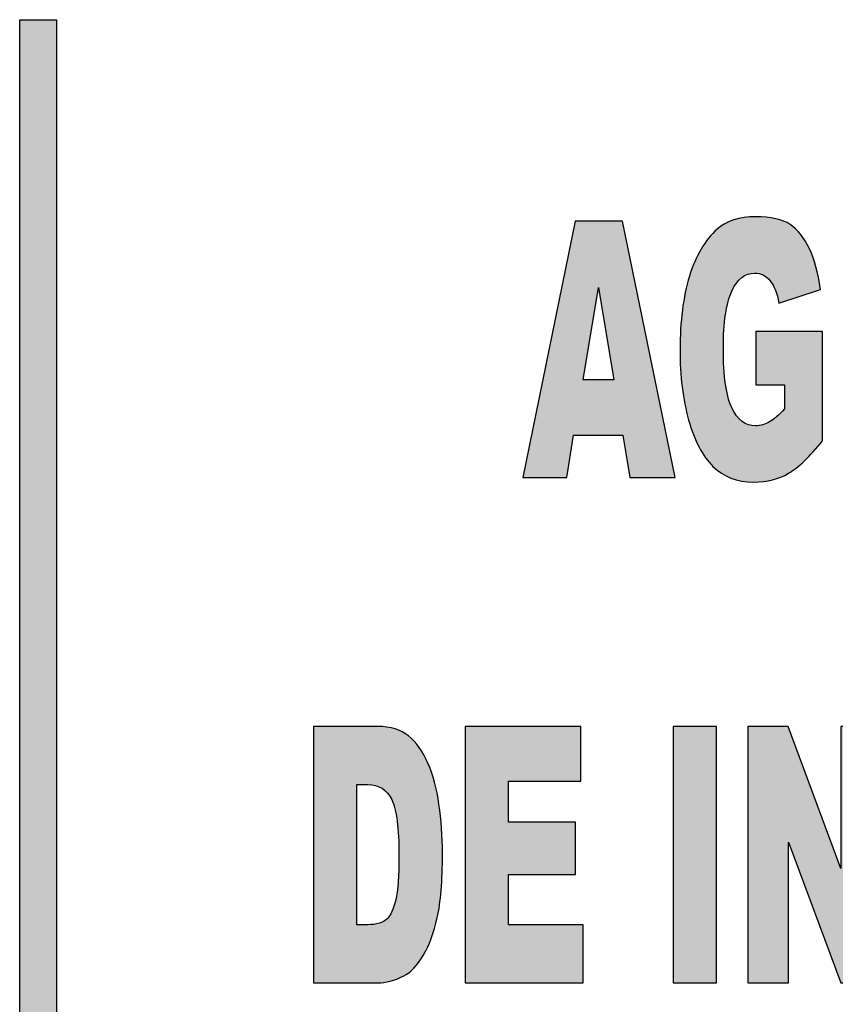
# Model space of a CAD drawing. Header units: millimetres. Extents: x 37.1 to 121.2, y 27.3 to 86.7.
# Tile 16 of 30: x 111.9 to 113.7, y 49.1 to 51.2. Entities that reach past the tile are written whole.
import ezdxf

# ---------------------------------------------------------------- set-up
doc = ezdxf.new("R2010")
doc.units = ezdxf.units.MM
doc.header["$MEASUREMENT"] = 0
doc.layers.add('Camada 1', color=7, linetype='Continuous')
doc.layers.add('TXT', color=114, linetype='Continuous')

# ---------------------------------------------------------------- blocks, each defined once
blk = doc.blocks.new('carimbo-01')
at = {"layer": 'Camada 1'}
blk.add_hatch(color=114, dxfattribs=at).paths.add_polyline_path([(6618.5526, -2339.5431), (6618.473, -2339.5431), (6618.473, -2343.2136), (6618.5526, -2343.2136)])
h = blk.add_hatch(color=162, dxfattribs=at)
edge = h.paths.add_edge_path()
edge.add_spline(control_points=[(6620.1151, -2340.1561), (6620.1151, -2340.1561), (6620.2053, -2340.1266), (6620.2053, -2340.1266), (6620.2053, -2340.1266), (6620.1998, -2340.0907), (6620.1916, -2340.0611), (6620.1807, -2340.0378), (6620.1807, -2340.0378), (6620.1697, -2340.0144), (6620.1559, -2339.9972), (6620.1394, -2339.9861), (6620.1394, -2339.9861), (6620.1227, -2339.975), (6620.0977, -2339.9695), (6620.0643, -2339.9695), (6620.0643, -2339.9695), (6620.0296, -2339.9695), (6620.002, -2339.9784), (6619.9815, -2339.9963), (6619.9815, -2339.9963), (6619.9552, -2340.0196), (6619.9353, -2340.0536), (6619.9216, -2340.0983), (6619.9216, -2340.0983), (6619.908, -2340.1431), (6619.9012, -2340.1959), (6619.9012, -2340.2565), (6619.9012, -2340.2565), (6619.9012, -2340.2647), (6619.9013, -2340.2728), (6619.9015, -2340.2808)], knot_values=[0.314267, 0.314267, 0.314267, 0.314267, 0.354267, 0.354267, 0.354267, 0.354367, 0.394267, 0.394267, 0.394267, 0.394367, 0.434267, 0.434267, 0.434267, 0.434367, 0.474267, 0.474267, 0.474267, 0.474367, 0.514267, 0.514267, 0.514267, 0.514367, 0.554267, 0.554267, 0.554267, 0.554367, 0.594267, 0.594267, 0.594267, 0.594367, 0.6, 0.6, 0.6, 0.6], degree=3, periodic=0)
edge.add_line((6619.9015, -2340.2808), (6619.9953, -2340.2808))
edge.add_spline(control_points=[(6619.9953, -2340.2808), (6619.995, -2340.2724), (6619.9949, -2340.2637), (6619.9949, -2340.2545), (6619.9949, -2340.2545), (6619.9949, -2340.1979), (6620.001, -2340.1567), (6620.0132, -2340.1305), (6620.0132, -2340.1305), (6620.0254, -2340.1044), (6620.0417, -2340.0913), (6620.0623, -2340.0913), (6620.0623, -2340.0913), (6620.076, -2340.0913), (6620.0873, -2340.0969), (6620.0962, -2340.108), (6620.0962, -2340.108), (6620.105, -2340.1191), (6620.1114, -2340.1351), (6620.1151, -2340.1561), (6620.1151, -2340.1561), (6620.1151, -2340.1561), (6620.1151, -2340.1561), (6620.1151, -2340.1561)], knot_values=[0.6, 0.6, 0.6, 0.6, 0.606092, 0.606092, 0.606092, 0.606192, 0.646092, 0.646092, 0.646092, 0.646192, 0.686092, 0.686092, 0.686092, 0.686192, 0.726092, 0.726092, 0.726092, 0.726192, 0.746092, 0.746092, 0.746092, 0.746192, 0.766092, 0.766092, 0.766092, 0.766092], degree=3, periodic=0)
edge = h.paths.add_edge_path()
edge.add_spline(control_points=[(6619.9015, -2340.2808), (6619.9031, -2340.3284), (6619.9092, -2340.3713), (6619.9199, -2340.4094), (6619.9199, -2340.4094), (6619.9323, -2340.4538), (6619.9499, -2340.4873), (6619.9725, -2340.5096), (6619.9725, -2340.5096), (6619.9952, -2340.5321), (6620.0244, -2340.5434), (6620.0604, -2340.5434), (6620.0604, -2340.5434), (6620.0895, -2340.5434), (6620.1148, -2340.5372), (6620.136, -2340.5246), (6620.136, -2340.5246), (6620.1573, -2340.5122), (6620.1818, -2340.4886), (6620.2094, -2340.4541), (6620.2094, -2340.4541), (6620.2094, -2340.4541), (6620.2094, -2340.3509), (6620.2094, -2340.2808)], knot_values=[0.093586, 0.093586, 0.093586, 0.093586, 0.127853, 0.127853, 0.127853, 0.127953, 0.167853, 0.167853, 0.167853, 0.167953, 0.207853, 0.207853, 0.207853, 0.207953, 0.247853, 0.247853, 0.247853, 0.247953, 0.287853, 0.287853, 0.287853, 0.287953, 0.314267, 0.314267, 0.314267, 0.314267], degree=3, periodic=0)
edge.add_line((6620.2094, -2340.2808), (6620.0649, -2340.2808))
edge.add_spline(control_points=[(6620.0649, -2340.2808), (6620.0649, -2340.3076), (6620.0649, -2340.3329), (6620.0649, -2340.3329), (6620.0649, -2340.3329), (6620.1274, -2340.3329), (6620.1274, -2340.3329), (6620.1274, -2340.3329), (6620.1274, -2340.3329), (6620.1274, -2340.3329), (6620.1274, -2340.3329)], knot_values=[0.96, 0.96, 0.96, 0.96, 0.978694, 0.978694, 0.978694, 0.998694, 0.998694, 0.998694, 0.998794, 1.018694, 1.018694, 1.018694, 1.018694], degree=3, periodic=0)
edge.add_spline(control_points=[(6620.1274, -2340.3329), (6620.1274, -2340.3329), (6620.1274, -2340.3852), (6620.1274, -2340.3852), (6620.1274, -2340.3852), (6620.1153, -2340.3985), (6620.1043, -2340.4079), (6620.0948, -2340.4135), (6620.0948, -2340.4135), (6620.0854, -2340.419), (6620.0754, -2340.4219), (6620.0649, -2340.4219), (6620.0649, -2340.4219), (6620.0429, -2340.4219), (6620.0257, -2340.409), (6620.0134, -2340.3832), (6620.0134, -2340.3832), (6620.003, -2340.3614), (6619.9969, -2340.3273), (6619.9953, -2340.2808)], knot_values=[0.766092, 0.766092, 0.766092, 0.766092, 0.806092, 0.806092, 0.806092, 0.806192, 0.846092, 0.846092, 0.846092, 0.846192, 0.886092, 0.886092, 0.886092, 0.886192, 0.926092, 0.926092, 0.926092, 0.926192, 0.96, 0.96, 0.96, 0.96], degree=3, periodic=0)
edge.add_line((6619.9953, -2340.2808), (6619.9015, -2340.2808))
edge = h.paths.add_edge_path()
edge.add_spline(control_points=[(6620.2094, -2340.2808), (6620.2094, -2340.2447), (6620.2094, -2340.2175), (6620.2094, -2340.2175), (6620.2094, -2340.2175), (6620.2094, -2340.2175), (6620.2094, -2340.2175), (6620.2094, -2340.2175)], knot_values=[0.08, 0.08, 0.08, 0.08, 0.086793, 0.086793, 0.086793, 0.086893, 0.093586, 0.093586, 0.093586, 0.093586], degree=3, periodic=0)
edge.add_spline(control_points=[(6620.2094, -2340.2175), (6620.2094, -2340.2175), (6620.0649, -2340.2175), (6620.0649, -2340.2175), (6620.0649, -2340.2175), (6620.0649, -2340.2175), (6620.0649, -2340.2175), (6620.0649, -2340.2175)], knot_values=[0.04, 0.04, 0.04, 0.04, 0.06, 0.06, 0.06, 0.0601, 0.08, 0.08, 0.08, 0.08], degree=3, periodic=0)
edge.add_spline(control_points=[(6620.0649, -2340.2175), (6620.0649, -2340.2175), (6620.0649, -2340.2502), (6620.0649, -2340.2808)], knot_values=[0.018694, 0.018694, 0.018694, 0.018694, 0.04, 0.04, 0.04, 0.04], degree=3, periodic=0)
edge.add_line((6620.0649, -2340.2808), (6620.2094, -2340.2808))
h = blk.add_hatch(color=162, dxfattribs=at)
edge = h.paths.add_edge_path()
edge.add_spline(control_points=[(6619.8385, -2340.2808), (6619.8085, -2340.1344), (6619.7766, -2339.9789), (6619.7766, -2339.9789), (6619.7766, -2339.9789), (6619.7766, -2339.9789), (6619.6747, -2339.9789), (6619.6747, -2339.9789), (6619.6747, -2339.9789), (6619.6747, -2339.9789), (6619.6747, -2339.9789), (6619.6747, -2339.9789)], knot_values=[0.5, 0.5, 0.5, 0.5, 0.566165, 0.566165, 0.566165, 0.566265, 0.628665, 0.628665, 0.628665, 0.628765, 0.691165, 0.691165, 0.691165, 0.691165], degree=3, periodic=0)
edge.add_spline(control_points=[(6619.6747, -2339.9789), (6619.6747, -2339.9789), (6619.6428, -2340.1344), (6619.6128, -2340.2808)], knot_values=[0.433835, 0.433835, 0.433835, 0.433835, 0.5, 0.5, 0.5, 0.5], degree=3, periodic=0)
edge.add_line((6619.6128, -2340.2808), (6619.6983, -2340.2808))
edge.add_spline(control_points=[(6619.6983, -2340.2808), (6619.708, -2340.2223), (6619.7246, -2340.1227), (6619.7246, -2340.1227), (6619.7246, -2340.1227), (6619.7246, -2340.1227), (6619.7413, -2340.2223), (6619.7511, -2340.2808)], knot_values=[0.097812, 0.097812, 0.097812, 0.097812, 0.333333, 0.333333, 0.333333, 0.333433, 0.568855, 0.568855, 0.568855, 0.568855], degree=3, periodic=0)
edge.add_line((6619.7511, -2340.2808), (6619.8385, -2340.2808))
edge = h.paths.add_edge_path()
edge.add_spline(control_points=[(6619.8904, -2340.5339), (6619.8904, -2340.5339), (6619.8652, -2340.411), (6619.8385, -2340.2808)], knot_values=[0.691165, 0.691165, 0.691165, 0.691165, 0.75, 0.75, 0.75, 0.75], degree=3, periodic=0)
edge.add_line((6619.8385, -2340.2808), (6619.7511, -2340.2808))
edge.add_spline(control_points=[(6619.7511, -2340.2808), (6619.7552, -2340.3051), (6619.7581, -2340.3223), (6619.7581, -2340.3223), (6619.7581, -2340.3223), (6619.6914, -2340.3223), (6619.6914, -2340.3223), (6619.6914, -2340.3223), (6619.6914, -2340.3223), (6619.6942, -2340.3051), (6619.6983, -2340.2808)], knot_values=[0.568855, 0.568855, 0.568855, 0.568855, 0.666667, 0.666667, 0.666667, 1, 1, 1, 1.0001, 1.097812, 1.097812, 1.097812, 1.097812], degree=3, periodic=0)
edge.add_line((6619.6983, -2340.2808), (6619.6128, -2340.2808))
edge.add_spline(control_points=[(6619.6128, -2340.2808), (6619.5861, -2340.411), (6619.5609, -2340.5339), (6619.5609, -2340.5339), (6619.5609, -2340.5339), (6619.5609, -2340.5339), (6619.6565, -2340.5339), (6619.6565, -2340.5339), (6619.6565, -2340.5339), (6619.6565, -2340.5339), (6619.6565, -2340.5339), (6619.6565, -2340.5339)], knot_values=[0.25, 0.25, 0.25, 0.25, 0.308835, 0.308835, 0.308835, 0.308935, 0.371335, 0.371335, 0.371335, 0.371435, 0.433835, 0.433835, 0.433835, 0.433835], degree=3, periodic=0)
edge.add_spline(control_points=[(6619.6565, -2340.5339), (6619.6565, -2340.5339), (6619.6711, -2340.4423), (6619.6711, -2340.4423), (6619.6711, -2340.4423), (6619.6711, -2340.4423), (6619.7777, -2340.4423), (6619.7777, -2340.4423), (6619.7777, -2340.4423), (6619.7926, -2340.5339), (6619.7926, -2340.5339), (6619.7926, -2340.5339), (6619.7926, -2340.5339), (6619.8904, -2340.5339), (6619.8904, -2340.5339), (6619.8904, -2340.5339), (6619.8904, -2340.5339), (6619.8904, -2340.5339), (6619.8904, -2340.5339)], knot_values=[0.75, 0.75, 0.75, 0.75, 0.875, 0.875, 0.875, 0.8751, 1, 1, 1, 1.125, 1.125, 1.125, 1.1251, 1.1875, 1.1875, 1.1875, 1.1876, 1.25, 1.25, 1.25, 1.25], degree=3, periodic=0)
h = blk.add_hatch(color=162, dxfattribs=at)
edge = h.paths.add_edge_path()
edge.add_spline(control_points=[(6619.3872, -2341.3629), (6619.3872, -2341.358), (6619.3873, -2341.353), (6619.3873, -2341.3479), (6619.3873, -2341.3479), (6619.3873, -2341.3101), (6619.3848, -2341.2743), (6619.3799, -2341.2404), (6619.3799, -2341.2404), (6619.3749, -2341.2066), (6619.3669, -2341.177), (6619.3559, -2341.1514), (6619.3559, -2341.1514), (6619.3449, -2341.1259), (6619.331, -2341.1064), (6619.3141, -2341.0927), (6619.3141, -2341.0927), (6619.2972, -2341.0791), (6619.2751, -2341.0723), (6619.2477, -2341.0723), (6619.2477, -2341.0723), (6619.2477, -2341.0723), (6619.1088, -2341.0723), (6619.1088, -2341.0723), (6619.1088, -2341.0723), (6619.1088, -2341.2199), (6619.1088, -2341.3629)], knot_values=[0.953118, 0.953118, 0.953118, 0.953118, 0.960901, 0.960901, 0.960901, 0.961001, 1.051811, 1.051811, 1.051811, 1.051911, 1.14272, 1.14272, 1.14272, 1.14282, 1.233629, 1.233629, 1.233629, 1.233729, 1.324538, 1.324538, 1.324538, 1.324638, 1.415447, 1.415447, 1.415447, 1.462329, 1.462329, 1.462329, 1.462329], degree=3, periodic=0)
edge.add_line((6619.1088, -2341.3629), (6619.2023, -2341.3629))
edge.add_spline(control_points=[(6619.2023, -2341.3629), (6619.2023, -2341.2829), (6619.2023, -2341.198), (6619.2023, -2341.198), (6619.2023, -2341.198), (6619.2256, -2341.198), (6619.2256, -2341.198), (6619.2256, -2341.198), (6619.2499, -2341.198), (6619.2672, -2341.2089), (6619.2777, -2341.2306), (6619.2777, -2341.2306), (6619.2881, -2341.2523), (6619.2933, -2341.2925), (6619.2933, -2341.3513), (6619.2933, -2341.3513), (6619.2933, -2341.3552), (6619.2933, -2341.3591), (6619.2933, -2341.3629)], knot_values=[0.61387, 0.61387, 0.61387, 0.61387, 0.68002, 0.68002, 0.68002, 0.80502, 0.80502, 0.80502, 0.80512, 0.93002, 0.93002, 0.93002, 0.93012, 1.05502, 1.05502, 1.05502, 1.05512, 1.06615, 1.06615, 1.06615, 1.06615], degree=3, periodic=0)
edge.add_line((6619.2933, -2341.3629), (6619.3872, -2341.3629))
edge = h.paths.add_edge_path()
edge.add_spline(control_points=[(6619.1088, -2341.6273), (6619.1088, -2341.6273), (6619.2477, -2341.6273), (6619.2477, -2341.6273), (6619.2477, -2341.6273), (6619.2644, -2341.6273), (6619.283, -2341.6223), (6619.3035, -2341.6122), (6619.3035, -2341.6122), (6619.3185, -2341.6048), (6619.3325, -2341.5901), (6619.3456, -2341.568), (6619.3456, -2341.568), (6619.3587, -2341.546), (6619.3689, -2341.5186), (6619.3762, -2341.4859), (6619.3762, -2341.4859), (6619.383, -2341.456), (6619.3866, -2341.415), (6619.3872, -2341.3629)], knot_values=[0.462329, 0.462329, 0.462329, 0.462329, 0.553238, 0.553238, 0.553238, 0.553338, 0.644147, 0.644147, 0.644147, 0.644247, 0.735056, 0.735056, 0.735056, 0.735156, 0.825965, 0.825965, 0.825965, 0.826065, 0.909091, 0.909091, 0.909091, 0.909091], degree=3, periodic=0)
edge.add_line((6619.3872, -2341.3629), (6619.2933, -2341.3629))
edge.add_spline(control_points=[(6619.2933, -2341.3629), (6619.2929, -2341.4014), (6619.2906, -2341.4297), (6619.2864, -2341.4477), (6619.2864, -2341.4477), (6619.2816, -2341.4675), (6619.2752, -2341.4814), (6619.2669, -2341.4893), (6619.2669, -2341.4893), (6619.2587, -2341.4973), (6619.2448, -2341.5012), (6619.2252, -2341.5012), (6619.2252, -2341.5012), (6619.2252, -2341.5012), (6619.2023, -2341.5012), (6619.2023, -2341.5012), (6619.2023, -2341.5012), (6619.2023, -2341.5012), (6619.2023, -2341.434), (6619.2023, -2341.3629)], knot_values=[0.06615, 0.06615, 0.06615, 0.06615, 0.18002, 0.18002, 0.18002, 0.18012, 0.30502, 0.30502, 0.30502, 0.30512, 0.43002, 0.43002, 0.43002, 0.43012, 0.55502, 0.55502, 0.55502, 0.55512, 0.61387, 0.61387, 0.61387, 0.61387], degree=3, periodic=0)
edge.add_line((6619.2023, -2341.3629), (6619.1088, -2341.3629))
edge.add_spline(control_points=[(6619.1088, -2341.3629), (6619.1088, -2341.4971), (6619.1088, -2341.6273), (6619.1088, -2341.6273), (6619.1088, -2341.6273), (6619.1088, -2341.6273), (6619.1088, -2341.6273), (6619.1088, -2341.6273)], knot_values=[0.909091, 0.909091, 0.909091, 0.909091, 0.931104, 0.931104, 0.931104, 0.931204, 0.953118, 0.953118, 0.953118, 0.953118], degree=3, periodic=0)
edge = h.paths.add_edge_path()
edge.add_spline(control_points=[(6619.6914, -2341.6273), (6619.6914, -2341.6273), (6619.6914, -2341.5016), (6619.6914, -2341.5016), (6619.6914, -2341.5016), (6619.6914, -2341.5016), (6619.53, -2341.5016), (6619.53, -2341.5016), (6619.53, -2341.5016), (6619.53, -2341.5016), (6619.53, -2341.5016), (6619.53, -2341.5016)], knot_values=[0.666667, 0.666667, 0.666667, 0.666667, 0.75, 0.75, 0.75, 0.7501, 0.791667, 0.791667, 0.791667, 0.791767, 0.833333, 0.833333, 0.833333, 0.833333], degree=3, periodic=0)
edge.add_spline(control_points=[(6619.53, -2341.5016), (6619.53, -2341.5016), (6619.53, -2341.3923), (6619.53, -2341.3923), (6619.53, -2341.3923), (6619.53, -2341.3923), (6619.53, -2341.3923), (6619.53, -2341.3923)], knot_values=[0.583333, 0.583333, 0.583333, 0.583333, 0.625, 0.625, 0.625, 0.6251, 0.666667, 0.666667, 0.666667, 0.666667], degree=3, periodic=0)
edge.add_spline(control_points=[(6619.53, -2341.3923), (6619.53, -2341.3923), (6619.6755, -2341.3923), (6619.6755, -2341.3923), (6619.6755, -2341.3923), (6619.6755, -2341.3923), (6619.6755, -2341.3797), (6619.6755, -2341.3629)], knot_values=[0.472204, 0.472204, 0.472204, 0.472204, 0.555537, 0.555537, 0.555537, 0.555637, 0.583333, 0.583333, 0.583333, 0.583333], degree=3, periodic=0)
edge.add_line((6619.6755, -2341.3629), (6619.4363, -2341.3629))
edge.add_spline(control_points=[(6619.4363, -2341.3629), (6619.4363, -2341.4971), (6619.4363, -2341.6273), (6619.4363, -2341.6273), (6619.4363, -2341.6273), (6619.4363, -2341.6273), (6619.4363, -2341.6273), (6619.4363, -2341.6273)], knot_values=[0.916667, 0.916667, 0.916667, 0.916667, 0.936846, 0.936846, 0.936846, 0.936946, 0.957025, 0.957025, 0.957025, 0.957025], degree=3, periodic=0)
edge.add_spline(control_points=[(6619.4363, -2341.6273), (6619.4363, -2341.6273), (6619.6914, -2341.6273), (6619.6914, -2341.6273), (6619.6914, -2341.6273), (6619.6914, -2341.6273), (6619.6914, -2341.6273), (6619.6914, -2341.6273)], knot_values=[0.833333, 0.833333, 0.833333, 0.833333, 0.875, 0.875, 0.875, 0.8751, 0.916667, 0.916667, 0.916667, 0.916667], degree=3, periodic=0)
edge = h.paths.add_edge_path()
edge.add_spline(control_points=[(6619.6755, -2341.3629), (6619.6755, -2341.3293), (6619.6755, -2341.2791), (6619.6755, -2341.2791), (6619.6755, -2341.2791), (6619.6755, -2341.2791), (6619.6755, -2341.2791), (6619.6755, -2341.2791)], knot_values=[0.416667, 0.416667, 0.416667, 0.416667, 0.444435, 0.444435, 0.444435, 0.444535, 0.472204, 0.472204, 0.472204, 0.472204], degree=3, periodic=0)
edge.add_spline(control_points=[(6619.6755, -2341.2791), (6619.6755, -2341.2791), (6619.53, -2341.2791), (6619.53, -2341.2791), (6619.53, -2341.2791), (6619.53, -2341.2791), (6619.53, -2341.2791), (6619.53, -2341.2791)], knot_values=[0.333333, 0.333333, 0.333333, 0.333333, 0.375, 0.375, 0.375, 0.3751, 0.416667, 0.416667, 0.416667, 0.416667], degree=3, periodic=0)
edge.add_spline(control_points=[(6619.53, -2341.2791), (6619.53, -2341.2791), (6619.53, -2341.1908), (6619.53, -2341.1908), (6619.53, -2341.1908), (6619.53, -2341.1908), (6619.53, -2341.1908), (6619.53, -2341.1908)], knot_values=[0.25, 0.25, 0.25, 0.25, 0.291667, 0.291667, 0.291667, 0.291767, 0.333333, 0.333333, 0.333333, 0.333333], degree=3, periodic=0)
edge.add_spline(control_points=[(6619.53, -2341.1908), (6619.53, -2341.1908), (6619.6869, -2341.1908), (6619.6869, -2341.1908), (6619.6869, -2341.1908), (6619.6869, -2341.1908), (6619.6869, -2341.1908), (6619.6869, -2341.1908)], knot_values=[0.166667, 0.166667, 0.166667, 0.166667, 0.208333, 0.208333, 0.208333, 0.208433, 0.25, 0.25, 0.25, 0.25], degree=3, periodic=0)
edge.add_spline(control_points=[(6619.6869, -2341.1908), (6619.6869, -2341.1908), (6619.6869, -2341.0723), (6619.6869, -2341.0723), (6619.6869, -2341.0723), (6619.6869, -2341.0723), (6619.4363, -2341.0723), (6619.4363, -2341.0723), (6619.4363, -2341.0723), (6619.4363, -2341.2199), (6619.4363, -2341.3629)], knot_values=[0.957025, 0.957025, 0.957025, 0.957025, 1.040358, 1.040358, 1.040358, 1.040458, 1.123691, 1.123691, 1.123691, 1.166667, 1.166667, 1.166667, 1.166667], degree=3, periodic=0)
edge.add_line((6619.4363, -2341.3629), (6619.6755, -2341.3629))
edge = h.paths.add_edge_path()
edge.add_spline(control_points=[(6619.9802, -2341.3629), (6619.9802, -2341.2199), (6619.9802, -2341.0723), (6619.9802, -2341.0723), (6619.9802, -2341.0723), (6619.9802, -2341.0723), (6619.8865, -2341.0723), (6619.8865, -2341.0723), (6619.8865, -2341.0723), (6619.8865, -2341.2199), (6619.8865, -2341.3629)], knot_values=[0.871074, 0.871074, 0.871074, 0.871074, 1, 1, 1, 1.0001, 1.25, 1.25, 1.25, 1.378926, 1.378926, 1.378926, 1.378926], degree=3, periodic=0)
edge.add_line((6619.8865, -2341.3629), (6619.9802, -2341.3629))
edge = h.paths.add_edge_path()
edge.add_spline(control_points=[(6619.8865, -2341.3629), (6619.8865, -2341.4971), (6619.8865, -2341.6273), (6619.8865, -2341.6273), (6619.8865, -2341.6273), (6619.8865, -2341.6273), (6619.9802, -2341.6273), (6619.9802, -2341.6273), (6619.9802, -2341.6273), (6619.9802, -2341.6273), (6619.9802, -2341.4971), (6619.9802, -2341.3629)], knot_values=[0.378926, 0.378926, 0.378926, 0.378926, 0.5, 0.5, 0.5, 0.5001, 0.75, 0.75, 0.75, 0.7501, 0.871074, 0.871074, 0.871074, 0.871074], degree=3, periodic=0)
edge.add_line((6619.9802, -2341.3629), (6619.8865, -2341.3629))
edge = h.paths.add_edge_path()
edge.add_spline(control_points=[(6620.048, -2341.3629), (6620.048, -2341.4971), (6620.048, -2341.6273), (6620.048, -2341.6273), (6620.048, -2341.6273), (6620.048, -2341.6273), (6620.1359, -2341.6273), (6620.1359, -2341.6273), (6620.1359, -2341.6273), (6620.1359, -2341.6273), (6620.1359, -2341.4457), (6620.1359, -2341.3629)], knot_values=[0.722792, 0.722792, 0.722792, 0.722792, 0.771221, 0.771221, 0.771221, 0.771321, 0.871221, 0.871221, 0.871221, 0.871321, 0.94843, 0.94843, 0.94843, 0.94843], degree=3, periodic=0)
edge.add_line((6620.1359, -2341.3629), (6620.048, -2341.3629))
edge = h.paths.add_edge_path()
edge.add_spline(control_points=[(6620.3375, -2341.6273), (6620.3375, -2341.6273), (6620.3375, -2341.4971), (6620.3375, -2341.3629)], knot_values=[0.45157, 0.45157, 0.45157, 0.45157, 0.5, 0.5, 0.5, 0.5], degree=3, periodic=0)
edge.add_line((6620.3375, -2341.3629), (6620.2493, -2341.3629))
edge.add_spline(control_points=[(6620.2493, -2341.3629), (6620.2493, -2341.3733), (6620.2493, -2341.3793), (6620.2493, -2341.3793), (6620.2493, -2341.3793), (6620.2493, -2341.3793), (6620.2493, -2341.3793), (6620.2493, -2341.3793)], knot_values=[0.2, 0.2, 0.2, 0.2, 0.20702, 0.20702, 0.20702, 0.20712, 0.214041, 0.214041, 0.214041, 0.214041], degree=3, periodic=0)
edge.add_spline(control_points=[(6620.2493, -2341.3793), (6620.2493, -2341.3793), (6620.247, -2341.3733), (6620.2432, -2341.3629)], knot_values=[0.185959, 0.185959, 0.185959, 0.185959, 0.2, 0.2, 0.2, 0.2], degree=3, periodic=0)
edge.add_line((6620.2432, -2341.3629), (6620.1509, -2341.3629))
edge.add_spline(control_points=[(6620.1509, -2341.3629), (6620.1817, -2341.4457), (6620.2493, -2341.6273), (6620.2493, -2341.6273), (6620.2493, -2341.6273), (6620.2493, -2341.6273), (6620.3375, -2341.6273), (6620.3375, -2341.6273), (6620.3375, -2341.6273), (6620.3375, -2341.6273), (6620.3375, -2341.6273), (6620.3375, -2341.6273)], knot_values=[0.5, 0.5, 0.5, 0.5, 0.577208, 0.577208, 0.577208, 0.577308, 0.627208, 0.627208, 0.627208, 0.627308, 0.677208, 0.677208, 0.677208, 0.677208], degree=3, periodic=0)
edge = h.paths.add_edge_path()
edge.add_spline(control_points=[(6620.3375, -2341.3629), (6620.3375, -2341.2199), (6620.3375, -2341.0723), (6620.3375, -2341.0723), (6620.3375, -2341.0723), (6620.3375, -2341.0723), (6620.2493, -2341.0723), (6620.2493, -2341.0723), (6620.2493, -2341.0723), (6620.2493, -2341.0723), (6620.2493, -2341.2992), (6620.2493, -2341.3629)], knot_values=[0.214041, 0.214041, 0.214041, 0.214041, 0.265611, 0.265611, 0.265611, 0.265711, 0.365611, 0.365611, 0.365611, 0.365711, 0.45157, 0.45157, 0.45157, 0.45157], degree=3, periodic=0)
edge.add_line((6620.2493, -2341.3629), (6620.3375, -2341.3629))
edge = h.paths.add_edge_path()
edge.add_spline(control_points=[(6620.2432, -2341.3629), (6620.2195, -2341.2992), (6620.1353, -2341.0723), (6620.1353, -2341.0723), (6620.1353, -2341.0723), (6620.1353, -2341.0723), (6620.048, -2341.0723), (6620.048, -2341.0723), (6620.048, -2341.0723), (6620.048, -2341.2199), (6620.048, -2341.3629)], knot_values=[0.94843, 0.94843, 0.94843, 0.94843, 1.034389, 1.034389, 1.034389, 1.034489, 1.134389, 1.134389, 1.134389, 1.185959, 1.185959, 1.185959, 1.185959], degree=3, periodic=0)
edge.add_line((6620.048, -2341.3629), (6620.1359, -2341.3629))
edge.add_spline(control_points=[(6620.1359, -2341.3629), (6620.1359, -2341.3384), (6620.1359, -2341.3226), (6620.1359, -2341.3226), (6620.1359, -2341.3226), (6620.1359, -2341.3226), (6620.1359, -2341.3226), (6620.1359, -2341.3226)], knot_values=[0.7, 0.7, 0.7, 0.7, 0.711396, 0.711396, 0.711396, 0.711496, 0.722792, 0.722792, 0.722792, 0.722792], degree=3, periodic=0)
edge.add_spline(control_points=[(6620.1359, -2341.3226), (6620.1359, -2341.3226), (6620.1418, -2341.3384), (6620.1509, -2341.3629)], knot_values=[0.677208, 0.677208, 0.677208, 0.677208, 0.7, 0.7, 0.7, 0.7], degree=3, periodic=0)
edge.add_line((6620.1509, -2341.3629), (6620.2432, -2341.3629))
edge = h.paths.add_edge_path()
edge.add_spline(control_points=[(6620.6312, -2341.1916), (6620.6312, -2341.1916), (6620.6312, -2341.0723), (6620.6312, -2341.0723), (6620.6312, -2341.0723), (6620.6312, -2341.0723), (6620.6312, -2341.0723), (6620.6312, -2341.0723)], knot_values=[0.1, 0.1, 0.1, 0.1, 0.15, 0.15, 0.15, 0.1501, 0.2, 0.2, 0.2, 0.2], degree=3, periodic=0)
edge.add_spline(control_points=[(6620.6312, -2341.0723), (6620.6312, -2341.0723), (6620.4, -2341.0723), (6620.4, -2341.0723), (6620.4, -2341.0723), (6620.4, -2341.2199), (6620.4, -2341.3629)], knot_values=[0.94843, 0.94843, 0.94843, 0.94843, 1.04843, 1.04843, 1.04843, 1.1, 1.1, 1.1, 1.1], degree=3, periodic=0)
edge.add_line((6620.4, -2341.3629), (6620.6112, -2341.3629))
edge.add_spline(control_points=[(6620.6112, -2341.3629), (6620.6112, -2341.3303), (6620.6112, -2341.2885), (6620.6112, -2341.2885), (6620.6112, -2341.2885), (6620.6112, -2341.2885), (6620.6112, -2341.2885), (6620.6112, -2341.2885)], knot_values=[0.5, 0.5, 0.5, 0.5, 0.530556, 0.530556, 0.530556, 0.530656, 0.561112, 0.561112, 0.561112, 0.561112], degree=3, periodic=0)
edge.add_spline(control_points=[(6620.6112, -2341.2885), (6620.6112, -2341.2885), (6620.4939, -2341.2885), (6620.4939, -2341.2885), (6620.4939, -2341.2885), (6620.4939, -2341.2885), (6620.4939, -2341.2885), (6620.4939, -2341.2885)], knot_values=[0.4, 0.4, 0.4, 0.4, 0.45, 0.45, 0.45, 0.4501, 0.5, 0.5, 0.5, 0.5], degree=3, periodic=0)
edge.add_spline(control_points=[(6620.4939, -2341.2885), (6620.4939, -2341.2885), (6620.4939, -2341.1916), (6620.4939, -2341.1916), (6620.4939, -2341.1916), (6620.4939, -2341.1916), (6620.4939, -2341.1916), (6620.4939, -2341.1916)], knot_values=[0.3, 0.3, 0.3, 0.3, 0.35, 0.35, 0.35, 0.3501, 0.4, 0.4, 0.4, 0.4], degree=3, periodic=0)
edge.add_spline(control_points=[(6620.4939, -2341.1916), (6620.4939, -2341.1916), (6620.6312, -2341.1916), (6620.6312, -2341.1916), (6620.6312, -2341.1916), (6620.6312, -2341.1916), (6620.6312, -2341.1916), (6620.6312, -2341.1916)], knot_values=[0.2, 0.2, 0.2, 0.2, 0.25, 0.25, 0.25, 0.2501, 0.3, 0.3, 0.3, 0.3], degree=3, periodic=0)
edge = h.paths.add_edge_path()
edge.add_spline(control_points=[(6620.4939, -2341.6273), (6620.4939, -2341.6273), (6620.4939, -2341.4005), (6620.4939, -2341.4005), (6620.4939, -2341.4005), (6620.4939, -2341.4005), (6620.6112, -2341.4005), (6620.6112, -2341.4005), (6620.6112, -2341.4005), (6620.6112, -2341.4005), (6620.6112, -2341.4005), (6620.6112, -2341.4005)], knot_values=[0.6, 0.6, 0.6, 0.6, 0.7, 0.7, 0.7, 0.7001, 0.75, 0.75, 0.75, 0.7501, 0.8, 0.8, 0.8, 0.8], degree=3, periodic=0)
edge.add_spline(control_points=[(6620.6112, -2341.4005), (6620.6112, -2341.4005), (6620.6112, -2341.3836), (6620.6112, -2341.3629)], knot_values=[0.561112, 0.561112, 0.561112, 0.561112, 0.6, 0.6, 0.6, 0.6], degree=3, periodic=0)
edge.add_line((6620.6112, -2341.3629), (6620.4, -2341.3629))
edge.add_spline(control_points=[(6620.4, -2341.3629), (6620.4, -2341.4971), (6620.4, -2341.6273), (6620.4, -2341.6273), (6620.4, -2341.6273), (6620.4, -2341.6273), (6620.4, -2341.6273), (6620.4, -2341.6273)], knot_values=[0.9, 0.9, 0.9, 0.9, 0.924215, 0.924215, 0.924215, 0.924315, 0.94843, 0.94843, 0.94843, 0.94843], degree=3, periodic=0)
edge.add_spline(control_points=[(6620.4, -2341.6273), (6620.4, -2341.6273), (6620.4939, -2341.6273), (6620.4939, -2341.6273), (6620.4939, -2341.6273), (6620.4939, -2341.6273), (6620.4939, -2341.6273), (6620.4939, -2341.6273)], knot_values=[0.8, 0.8, 0.8, 0.8, 0.85, 0.85, 0.85, 0.8501, 0.9, 0.9, 0.9, 0.9], degree=3, periodic=0)
edge = h.paths.add_edge_path()
edge.add_spline(control_points=[(6620.7768, -2341.6273), (6620.7768, -2341.6273), (6620.7768, -2341.4021), (6620.7768, -2341.4021), (6620.7768, -2341.4021), (6620.7768, -2341.4021), (6620.785, -2341.4021), (6620.785, -2341.4021), (6620.785, -2341.4021), (6620.7935, -2341.4021), (6620.8012, -2341.4063), (6620.8079, -2341.4149), (6620.8079, -2341.4149), (6620.8095, -2341.417), (6620.8112, -2341.4198), (6620.8129, -2341.4235)], knot_values=[0.772784, 0.772784, 0.772784, 0.772784, 0.825416, 0.825416, 0.825416, 0.825516, 0.878048, 0.878048, 0.878048, 0.878148, 0.930679, 0.930679, 0.930679, 0.930779, 0.947368, 0.947368, 0.947368, 0.947368], degree=3, periodic=0)
edge.add_line((6620.8129, -2341.4235), (6620.8129, -2341.3629))
edge.add_line((6620.8129, -2341.3629), (6620.6828, -2341.3629))
edge.add_spline(control_points=[(6620.6828, -2341.3629), (6620.6828, -2341.4971), (6620.6828, -2341.6273), (6620.6828, -2341.6273), (6620.6828, -2341.6273), (6620.7768, -2341.6273), (6620.7768, -2341.6273), (6620.7768, -2341.6273), (6620.7768, -2341.6273), (6620.7768, -2341.6273), (6620.7768, -2341.6273)], knot_values=[0.947368, 0.947368, 0.947368, 0.947368, 0.972858, 0.972858, 0.972858, 0.999174, 0.999174, 0.999174, 0.999274, 1.025489, 1.025489, 1.025489, 1.025489], degree=3, periodic=0)
edge = h.paths.add_edge_path()
edge.add_spline(control_points=[(6620.8129, -2341.0723), (6620.7686, -2341.0723), (6620.6828, -2341.0723), (6620.6828, -2341.0723), (6620.6828, -2341.0723), (6620.6828, -2341.0723), (6620.6828, -2341.0723), (6620.6828, -2341.0723)], knot_values=[0.052632, 0.052632, 0.052632, 0.052632, 0.072148, 0.072148, 0.072148, 0.072248, 0.091664, 0.091664, 0.091664, 0.091664], degree=3, periodic=0)
edge.add_spline(control_points=[(6620.6828, -2341.0723), (6620.6828, -2341.0723), (6620.6828, -2341.2199), (6620.6828, -2341.3629)], knot_values=[0.025489, 0.025489, 0.025489, 0.025489, 0.052632, 0.052632, 0.052632, 0.052632], degree=3, periodic=0)
edge.add_line((6620.6828, -2341.3629), (6620.8129, -2341.3629))
edge.add_line((6620.8129, -2341.3629), (6620.8129, -2341.2971))
edge.add_spline(control_points=[(6620.8129, -2341.2971), (6620.8033, -2341.2971), (6620.7768, -2341.2971), (6620.7768, -2341.2971), (6620.7768, -2341.2971), (6620.7768, -2341.1843), (6620.7768, -2341.1843), (6620.7768, -2341.1843), (6620.7768, -2341.1843), (6620.8019, -2341.1843), (6620.8129, -2341.1843)], knot_values=[0.777181, 0.777181, 0.777181, 0.777181, 0.879728, 0.879728, 0.879728, 1.004728, 1.004728, 1.004728, 1.004828, 1.102547, 1.102547, 1.102547, 1.102547], degree=3, periodic=0)
edge.add_line((6620.8129, -2341.1843), (6620.8129, -2341.0723))
edge = h.paths.add_edge_path()
edge.add_spline(control_points=[(6620.9134, -2341.3629), (6620.9142, -2341.3621), (6620.915, -2341.3613), (6620.9157, -2341.3605), (6620.9157, -2341.3605), (6620.9282, -2341.3465), (6620.9381, -2341.3284), (6620.9453, -2341.3061), (6620.9453, -2341.3061), (6620.9524, -2341.2837), (6620.956, -2341.2572), (6620.956, -2341.2263), (6620.956, -2341.2263), (6620.956, -2341.191), (6620.9513, -2341.1611), (6620.942, -2341.1365), (6620.942, -2341.1365), (6620.9326, -2341.1118), (6620.9203, -2341.095), (6620.905, -2341.086), (6620.905, -2341.086), (6620.8897, -2341.0768), (6620.8676, -2341.0723), (6620.8387, -2341.0723), (6620.8387, -2341.0723), (6620.8387, -2341.0723), (6620.8283, -2341.0723), (6620.8129, -2341.0723)], knot_values=[0.091664, 0.091664, 0.091664, 0.091664, 0.096544, 0.096544, 0.096544, 0.096644, 0.149176, 0.149176, 0.149176, 0.149276, 0.201808, 0.201808, 0.201808, 0.201908, 0.254439, 0.254439, 0.254439, 0.254539, 0.307071, 0.307071, 0.307071, 0.307171, 0.359702, 0.359702, 0.359702, 0.359802, 0.373301, 0.373301, 0.373301, 0.373301], degree=3, periodic=0)
edge.add_line((6620.8129, -2341.0723), (6620.8129, -2341.1843))
edge.add_spline(control_points=[(6620.8129, -2341.1843), (6620.8159, -2341.1843), (6620.8179, -2341.1843), (6620.8179, -2341.1843), (6620.8179, -2341.1843), (6620.8349, -2341.1843), (6620.8465, -2341.1891), (6620.8527, -2341.1988), (6620.8527, -2341.1988), (6620.8589, -2341.2084), (6620.862, -2341.2221), (6620.862, -2341.24), (6620.862, -2341.24), (6620.862, -2341.2522), (6620.8601, -2341.2629), (6620.8562, -2341.2722), (6620.8562, -2341.2722), (6620.8522, -2341.2815), (6620.8472, -2341.2873), (6620.841, -2341.2896), (6620.841, -2341.2896), (6620.8287, -2341.2947), (6620.8205, -2341.2971), (6620.8162, -2341.2971), (6620.8162, -2341.2971), (6620.8162, -2341.2971), (6620.815, -2341.2971), (6620.8129, -2341.2971)], knot_values=[0.102547, 0.102547, 0.102547, 0.102547, 0.129728, 0.129728, 0.129728, 0.129828, 0.254728, 0.254728, 0.254728, 0.254828, 0.379728, 0.379728, 0.379728, 0.379828, 0.504728, 0.504728, 0.504728, 0.504828, 0.629728, 0.629728, 0.629728, 0.629828, 0.754728, 0.754728, 0.754728, 0.754828, 0.777181, 0.777181, 0.777181, 0.777181], degree=3, periodic=0)
edge.add_line((6620.8129, -2341.2971), (6620.8129, -2341.3629))
edge.add_line((6620.8129, -2341.3629), (6620.9134, -2341.3629))
at = {"layer": 'Camada 1', "color": 114}
blk.add_lwpolyline([(6618.473, -2339.5431), (6618.5526, -2339.5431), (6618.5526, -2343.2136), (6618.473, -2343.2136)], close=True, dxfattribs=at)
at = {"layer": 'Camada 1', "color": 162}
for points, knots in [([(6620.0649, -2340.3329), (6620.0649, -2340.3329), (6620.0649, -2340.2175), (6620.0649, -2340.2175), (6620.0649, -2340.2175), (6620.0649, -2340.2175), (6620.2094, -2340.2175), (6620.2094, -2340.2175), (6620.2094, -2340.2175), (6620.2094, -2340.2175), (6620.2094, -2340.4541), (6620.2094, -2340.4541), (6620.2094, -2340.4541), (6620.1818, -2340.4886), (6620.1573, -2340.5122), (6620.136, -2340.5246), (6620.136, -2340.5246), (6620.1148, -2340.5372), (6620.0895, -2340.5434), (6620.0604, -2340.5434), (6620.0604, -2340.5434), (6620.0244, -2340.5434), (6619.9952, -2340.5321), (6619.9725, -2340.5096), (6619.9725, -2340.5096), (6619.9499, -2340.4873), (6619.9323, -2340.4538), (6619.9199, -2340.4094), (6619.9199, -2340.4094), (6619.9074, -2340.3649), (6619.9012, -2340.314), (6619.9012, -2340.2565), (6619.9012, -2340.2565), (6619.9012, -2340.1959), (6619.908, -2340.1431), (6619.9216, -2340.0983), (6619.9216, -2340.0983), (6619.9353, -2340.0536), (6619.9552, -2340.0196), (6619.9815, -2339.9963), (6619.9815, -2339.9963), (6620.002, -2339.9784), (6620.0296, -2339.9695), (6620.0643, -2339.9695), (6620.0643, -2339.9695), (6620.0977, -2339.9695), (6620.1227, -2339.975), (6620.1394, -2339.9861), (6620.1394, -2339.9861), (6620.1559, -2339.9972), (6620.1697, -2340.0144), (6620.1807, -2340.0378), (6620.1807, -2340.0378), (6620.1916, -2340.0611), (6620.1998, -2340.0907), (6620.2053, -2340.1266), (6620.2053, -2340.1266), (6620.2053, -2340.1266), (6620.1151, -2340.1561), (6620.1151, -2340.1561), (6620.1151, -2340.1561), (6620.1114, -2340.1351), (6620.105, -2340.1191), (6620.0962, -2340.108), (6620.0962, -2340.108), (6620.0873, -2340.0969), (6620.076, -2340.0913), (6620.0623, -2340.0913), (6620.0623, -2340.0913), (6620.0417, -2340.0913), (6620.0254, -2340.1044), (6620.0132, -2340.1305), (6620.0132, -2340.1305), (6620.001, -2340.1567), (6619.9949, -2340.1979), (6619.9949, -2340.2545), (6619.9949, -2340.2545), (6619.9949, -2340.3146), (6620.0011, -2340.3575), (6620.0134, -2340.3832), (6620.0134, -2340.3832), (6620.0257, -2340.409), (6620.0429, -2340.4219), (6620.0649, -2340.4219), (6620.0649, -2340.4219), (6620.0754, -2340.4219), (6620.0854, -2340.419), (6620.0948, -2340.4135), (6620.0948, -2340.4135), (6620.1043, -2340.4079), (6620.1153, -2340.3985), (6620.1274, -2340.3852), (6620.1274, -2340.3852), (6620.1274, -2340.3852), (6620.1274, -2340.3329), (6620.1274, -2340.3329), (6620.1274, -2340.3329), (6620.1274, -2340.3329), (6620.0649, -2340.3329), (6620.0649, -2340.3329)], [0, 0, 0, 0, 0.04, 0.04, 0.04, 0.04, 0.08, 0.08, 0.08, 0.08, 0.12, 0.12, 0.12, 0.12, 0.16, 0.16, 0.16, 0.16, 0.2, 0.2, 0.2, 0.2, 0.24, 0.24, 0.24, 0.24, 0.28, 0.28, 0.28, 0.28, 0.32, 0.32, 0.32, 0.32, 0.36, 0.36, 0.36, 0.36, 0.4, 0.4, 0.4, 0.4, 0.44, 0.44, 0.44, 0.44, 0.48, 0.48, 0.48, 0.48, 0.52, 0.52, 0.52, 0.52, 0.56, 0.56, 0.56, 0.56, 0.6, 0.6, 0.6, 0.6, 0.64, 0.64, 0.64, 0.64, 0.68, 0.68, 0.68, 0.68, 0.72, 0.72, 0.72, 0.72, 0.76, 0.76, 0.76, 0.76, 0.8, 0.8, 0.8, 0.8, 0.84, 0.84, 0.84, 0.84, 0.88, 0.88, 0.88, 0.88, 0.92, 0.92, 0.92, 0.92, 0.96, 0.96, 0.96, 0.96, 1, 1, 1, 1]), ([(6619.7777, -2340.4423), (6619.7777, -2340.4423), (6619.6711, -2340.4423), (6619.6711, -2340.4423), (6619.6711, -2340.4423), (6619.6711, -2340.4423), (6619.6565, -2340.5339), (6619.6565, -2340.5339), (6619.6565, -2340.5339), (6619.6565, -2340.5339), (6619.5609, -2340.5339), (6619.5609, -2340.5339), (6619.5609, -2340.5339), (6619.5609, -2340.5339), (6619.6747, -2339.9789), (6619.6747, -2339.9789), (6619.6747, -2339.9789), (6619.6747, -2339.9789), (6619.7766, -2339.9789), (6619.7766, -2339.9789), (6619.7766, -2339.9789), (6619.7766, -2339.9789), (6619.8904, -2340.5339), (6619.8904, -2340.5339), (6619.8904, -2340.5339), (6619.8904, -2340.5339), (6619.7926, -2340.5339), (6619.7926, -2340.5339), (6619.7926, -2340.5339), (6619.7926, -2340.5339), (6619.7777, -2340.4423), (6619.7777, -2340.4423)], [0, 0, 0, 0, 0.125, 0.125, 0.125, 0.125, 0.25, 0.25, 0.25, 0.25, 0.375, 0.375, 0.375, 0.375, 0.5, 0.5, 0.5, 0.5, 0.625, 0.625, 0.625, 0.625, 0.75, 0.75, 0.75, 0.75, 0.875, 0.875, 0.875, 0.875, 1, 1, 1, 1]), ([(6619.7581, -2340.3223), (6619.7581, -2340.3223), (6619.7246, -2340.1227), (6619.7246, -2340.1227), (6619.7246, -2340.1227), (6619.7246, -2340.1227), (6619.6914, -2340.3223), (6619.6914, -2340.3223), (6619.6914, -2340.3223), (6619.6914, -2340.3223), (6619.7581, -2340.3223), (6619.7581, -2340.3223)], [0, 0, 0, 0, 0.333333, 0.333333, 0.333333, 0.333333, 0.666667, 0.666667, 0.666667, 0.666667, 1, 1, 1, 1]), ([(6619.1088, -2341.0723), (6619.1088, -2341.0723), (6619.2477, -2341.0723), (6619.2477, -2341.0723), (6619.2477, -2341.0723), (6619.2751, -2341.0723), (6619.2972, -2341.0791), (6619.3141, -2341.0927), (6619.3141, -2341.0927), (6619.331, -2341.1064), (6619.3449, -2341.1259), (6619.3559, -2341.1514), (6619.3559, -2341.1514), (6619.3669, -2341.177), (6619.3749, -2341.2066), (6619.3799, -2341.2404), (6619.3799, -2341.2404), (6619.3848, -2341.2743), (6619.3873, -2341.3101), (6619.3873, -2341.3479), (6619.3873, -2341.3479), (6619.3873, -2341.4072), (6619.3836, -2341.4532), (6619.3762, -2341.4859), (6619.3762, -2341.4859), (6619.3689, -2341.5186), (6619.3587, -2341.546), (6619.3456, -2341.568), (6619.3456, -2341.568), (6619.3325, -2341.5901), (6619.3185, -2341.6048), (6619.3035, -2341.6122), (6619.3035, -2341.6122), (6619.283, -2341.6223), (6619.2644, -2341.6273), (6619.2477, -2341.6273), (6619.2477, -2341.6273), (6619.2477, -2341.6273), (6619.1088, -2341.6273), (6619.1088, -2341.6273), (6619.1088, -2341.6273), (6619.1088, -2341.6273), (6619.1088, -2341.0723), (6619.1088, -2341.0723)], [0, 0, 0, 0, 0.090909, 0.090909, 0.090909, 0.090909, 0.181818, 0.181818, 0.181818, 0.181818, 0.272727, 0.272727, 0.272727, 0.272727, 0.363636, 0.363636, 0.363636, 0.363636, 0.454545, 0.454545, 0.454545, 0.454545, 0.545455, 0.545455, 0.545455, 0.545455, 0.636364, 0.636364, 0.636364, 0.636364, 0.727273, 0.727273, 0.727273, 0.727273, 0.818182, 0.818182, 0.818182, 0.818182, 0.909091, 0.909091, 0.909091, 0.909091, 1, 1, 1, 1]), ([(6619.4363, -2341.0723), (6619.4363, -2341.0723), (6619.6869, -2341.0723), (6619.6869, -2341.0723), (6619.6869, -2341.0723), (6619.6869, -2341.0723), (6619.6869, -2341.1908), (6619.6869, -2341.1908), (6619.6869, -2341.1908), (6619.6869, -2341.1908), (6619.53, -2341.1908), (6619.53, -2341.1908), (6619.53, -2341.1908), (6619.53, -2341.1908), (6619.53, -2341.2791), (6619.53, -2341.2791), (6619.53, -2341.2791), (6619.53, -2341.2791), (6619.6755, -2341.2791), (6619.6755, -2341.2791), (6619.6755, -2341.2791), (6619.6755, -2341.2791), (6619.6755, -2341.3923), (6619.6755, -2341.3923), (6619.6755, -2341.3923), (6619.6755, -2341.3923), (6619.53, -2341.3923), (6619.53, -2341.3923), (6619.53, -2341.3923), (6619.53, -2341.3923), (6619.53, -2341.5016), (6619.53, -2341.5016), (6619.53, -2341.5016), (6619.53, -2341.5016), (6619.6914, -2341.5016), (6619.6914, -2341.5016), (6619.6914, -2341.5016), (6619.6914, -2341.5016), (6619.6914, -2341.6273), (6619.6914, -2341.6273), (6619.6914, -2341.6273), (6619.6914, -2341.6273), (6619.4363, -2341.6273), (6619.4363, -2341.6273), (6619.4363, -2341.6273), (6619.4363, -2341.6273), (6619.4363, -2341.0723), (6619.4363, -2341.0723)], [0, 0, 0, 0, 0.083333, 0.083333, 0.083333, 0.083333, 0.166667, 0.166667, 0.166667, 0.166667, 0.25, 0.25, 0.25, 0.25, 0.333333, 0.333333, 0.333333, 0.333333, 0.416667, 0.416667, 0.416667, 0.416667, 0.5, 0.5, 0.5, 0.5, 0.583333, 0.583333, 0.583333, 0.583333, 0.666667, 0.666667, 0.666667, 0.666667, 0.75, 0.75, 0.75, 0.75, 0.833333, 0.833333, 0.833333, 0.833333, 0.916667, 0.916667, 0.916667, 0.916667, 1, 1, 1, 1]), ([(6619.8865, -2341.0723), (6619.8865, -2341.0723), (6619.9802, -2341.0723), (6619.9802, -2341.0723), (6619.9802, -2341.0723), (6619.9802, -2341.0723), (6619.9802, -2341.6273), (6619.9802, -2341.6273), (6619.9802, -2341.6273), (6619.9802, -2341.6273), (6619.8865, -2341.6273), (6619.8865, -2341.6273), (6619.8865, -2341.6273), (6619.8865, -2341.6273), (6619.8865, -2341.0723), (6619.8865, -2341.0723)], [0, 0, 0, 0, 0.25, 0.25, 0.25, 0.25, 0.5, 0.5, 0.5, 0.5, 0.75, 0.75, 0.75, 0.75, 1, 1, 1, 1]), ([(6620.048, -2341.0723), (6620.048, -2341.0723), (6620.1353, -2341.0723), (6620.1353, -2341.0723), (6620.1353, -2341.0723), (6620.1353, -2341.0723), (6620.2493, -2341.3793), (6620.2493, -2341.3793), (6620.2493, -2341.3793), (6620.2493, -2341.3793), (6620.2493, -2341.0723), (6620.2493, -2341.0723), (6620.2493, -2341.0723), (6620.2493, -2341.0723), (6620.3375, -2341.0723), (6620.3375, -2341.0723), (6620.3375, -2341.0723), (6620.3375, -2341.0723), (6620.3375, -2341.6273), (6620.3375, -2341.6273), (6620.3375, -2341.6273), (6620.3375, -2341.6273), (6620.2493, -2341.6273), (6620.2493, -2341.6273), (6620.2493, -2341.6273), (6620.2493, -2341.6273), (6620.1359, -2341.3226), (6620.1359, -2341.3226), (6620.1359, -2341.3226), (6620.1359, -2341.3226), (6620.1359, -2341.6273), (6620.1359, -2341.6273), (6620.1359, -2341.6273), (6620.1359, -2341.6273), (6620.048, -2341.6273), (6620.048, -2341.6273), (6620.048, -2341.6273), (6620.048, -2341.6273), (6620.048, -2341.0723), (6620.048, -2341.0723)], [0, 0, 0, 0, 0.1, 0.1, 0.1, 0.1, 0.2, 0.2, 0.2, 0.2, 0.3, 0.3, 0.3, 0.3, 0.4, 0.4, 0.4, 0.4, 0.5, 0.5, 0.5, 0.5, 0.6, 0.6, 0.6, 0.6, 0.7, 0.7, 0.7, 0.7, 0.8, 0.8, 0.8, 0.8, 0.9, 0.9, 0.9, 0.9, 1, 1, 1, 1]), ([(6619.2023, -2341.198), (6619.2023, -2341.198), (6619.2023, -2341.5012), (6619.2023, -2341.5012), (6619.2023, -2341.5012), (6619.2023, -2341.5012), (6619.2252, -2341.5012), (6619.2252, -2341.5012), (6619.2252, -2341.5012), (6619.2448, -2341.5012), (6619.2587, -2341.4973), (6619.2669, -2341.4893), (6619.2669, -2341.4893), (6619.2752, -2341.4814), (6619.2816, -2341.4675), (6619.2864, -2341.4477), (6619.2864, -2341.4477), (6619.291, -2341.4279), (6619.2933, -2341.3957), (6619.2933, -2341.3513), (6619.2933, -2341.3513), (6619.2933, -2341.2925), (6619.2881, -2341.2523), (6619.2777, -2341.2306), (6619.2777, -2341.2306), (6619.2672, -2341.2089), (6619.2499, -2341.198), (6619.2256, -2341.198), (6619.2256, -2341.198), (6619.2256, -2341.198), (6619.2023, -2341.198), (6619.2023, -2341.198)], [0, 0, 0, 0, 0.125, 0.125, 0.125, 0.125, 0.25, 0.25, 0.25, 0.25, 0.375, 0.375, 0.375, 0.375, 0.5, 0.5, 0.5, 0.5, 0.625, 0.625, 0.625, 0.625, 0.75, 0.75, 0.75, 0.75, 0.875, 0.875, 0.875, 0.875, 1, 1, 1, 1])]:
    blk.add_open_spline(points, degree=3, knots=knots, dxfattribs=at)

msp = doc.modelspace()

# ---------------------------------------------------------------- block references
at = {"layer": 'TXT'}
msp.add_blockref('carimbo-01', (-6506.5813, 2390.7608), dxfattribs=at)

doc.saveas('drawing.dxf')
